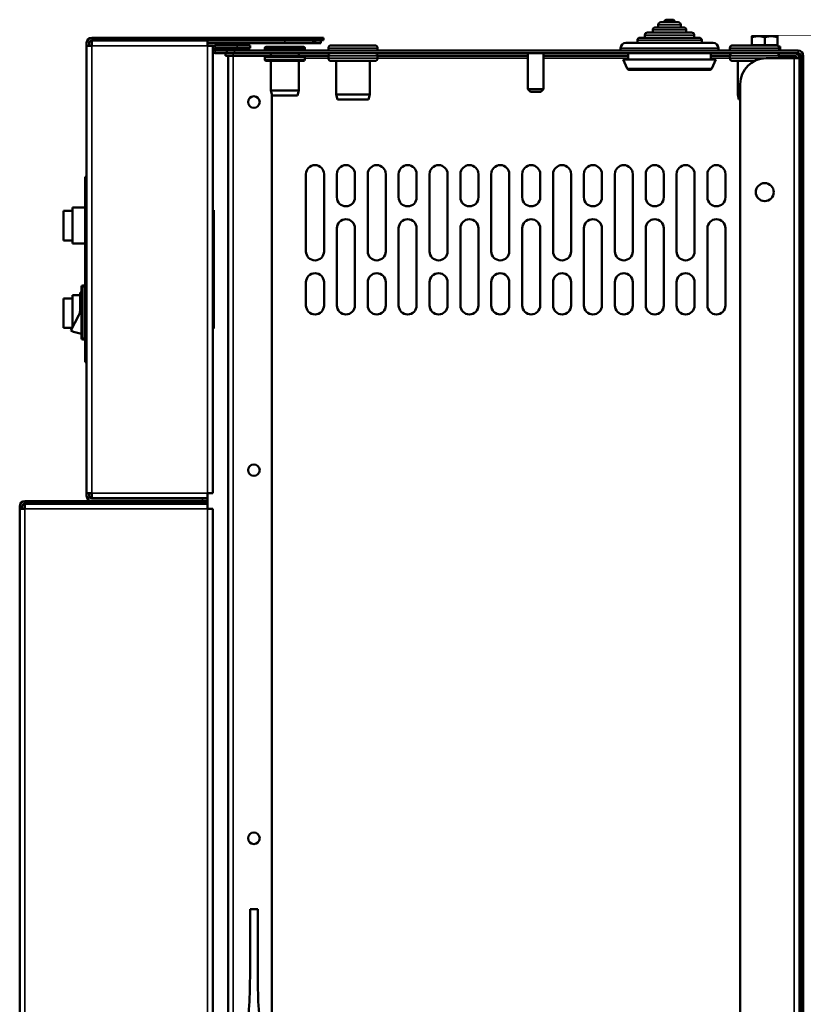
# Model space of a CAD drawing. Header units: millimetres. Extents: x -1252 to 7038, y -1657 to 2073.
# Tile 3 of 54: x -1240 to -935, y 572 to 955. Entities that reach past the tile are written whole.
import ezdxf

# ---------------------------------------------------------------- set-up
doc = ezdxf.new("R2010")
doc.units = ezdxf.units.MM
doc.layers.add('Видимые тонкие (ГОСТ)', color=7, linetype='Continuous', lineweight=35)
doc.layers.add('Видимый контур (ГОСТ)', color=7, linetype='Continuous', lineweight=50)

msp = doc.modelspace()

# ---------------------------------------------------------------- linework, layer by layer
at = {"layer": 'Видимые тонкие (ГОСТ)'}
for p, q in [((-982.87, 953), (-991.67, 953)), ((-977.67, 949), (-996.87, 949)), ((-980.77, 951), (-993.77, 951)), ((-1166.77, 944.89), (-1211.77, 944.89)), ((-1211.77, 944.89), (-1211.77, 771.09)), ((-1166.77, 944.89), (-1166.77, 771.09)), ((-1163.77, 945), (-1163.77, 944)), ((-1155.27, 945), (-1155.27, 944)), ((-1136.77, 947.99), (-1136.77, 946.99)), ((-1136.77, 945.89), (-1136.77, 946.89)), ((-1125.85, 945.89), (-1125.85, 946.89)), ((-1125.07, 947.99), (-1125.07, 946.99)), ((-1124.77, 945.89), (-1124.77, 946.89)), ((-974.77, 947), (-999.77, 947)), ((-1163.77, 943), (-1163.77, 942)), ((-1156.77, 941), (-1156.77, 942)), ((-1156.77, 940.99), (-1156.77, 74.42)), ((-1156.27, 942), (-1156.27, 943)), ((-1129.02, 944), (-1144.52, 944)), ((-1144.52, 943.5), (-1129.02, 943.5)), ((-1100.72, 944), (-1119.82, 944)), ((-1100.72, 941), (-1119.82, 941)), ((-968.27, 944), (-1006.27, 944)), ((-944.72, 944), (-963.82, 944)), ((-944.72, 941), (-963.82, 941)), ((-937.27, 942), (-937.27, 943)), ((-935.27, 941), (-936.27, 941)), ((-1129.02, 940.5), (-1144.52, 940.5)), ((-1144.52, 939.5), (-1129.02, 939.5)), ((-1129.02, 940), (-1119.82, 940)), ((-1119.82, 940), (-1100.72, 940)), ((-1100.72, 940), (-1042.27, 940)), ((-1036.27, 940), (-1003.27, 940)), ((-971.27, 940), (-963.82, 940)), ((-963.82, 940), (-949.77, 940)), ((-938.77, -524), (-938.77, 940)), ((-1003.74, 936.09), (-970.81, 936.09)), ((-1214.27, 886.99), (-1213.77, 886.99)), ((-1215.27, 851.24), (-1215.77, 851.24)), ((-1215.27, 851.74), (-1215.27, 851.24)), ((-1215.27, 851.24), (-1214.27, 851.24)), ((-1215.27, 831.24), (-1215.27, 851.24)), ((-1215.77, 831.24), (-1215.27, 831.24)), ((-1215.27, 831.24), (-1215.27, 830.74)), ((-1214.27, 831.24), (-1215.27, 831.24)), ((-1213.77, 828.99), (-1214.27, 828.99)), ((-1211.77, 771.09), (-1166.77, 771.09)), ((-1168.77, 768.99), (-1168.77, 767.99)), ((-1238.77, 765.99), (-1239.77, 765.99)), ((-1237.77, 767.99), (-1237.77, 766.99)), ((-1168.77, 767.99), (-1168.77, 766.99)), ((-1166.77, 764.98), (-1237.77, 764.98)), ((-1237.77, 764.98), (-1237.77, -527.5)), ((-1166.77, -527.5), (-1166.77, 764.98))]:
    msp.add_line(p, q, dxfattribs=at)
at = {"layer": 'Видимый контур (ГОСТ)'}
for p, q in [((-991.67, 952), (-991.67, 953)), ((-990.67, 954), (-983.87, 954)), ((-988.37, 955), (-986.17, 955)), ((-982.87, 952), (-982.87, 953)), ((-996.87, 948), (-996.87, 949)), ((-995.87, 950), (-978.67, 950)), ((-993.77, 950), (-993.77, 951)), ((-992.77, 952), (-981.77, 952)), ((-980.77, 950), (-980.77, 951)), ((-977.67, 948), (-977.67, 949)), ((-1213.77, 944.89), (-1213.77, 945.99)), ((-1213.77, 771.09), (-1213.77, 944.89)), ((-1213.77, 944.89), (-1211.77, 944.89)), ((-1212.77, 945.99), (-1212.77, 944.89)), ((-1211.77, 947.99), (-1136.77, 947.99)), ((-1136.77, 946.99), (-1211.77, 946.99)), ((-1211.77, 946.89), (-1166.77, 946.89)), ((-1211.77, 946.89), (-1211.77, 944.89)), ((-1166.77, 946.89), (-1136.77, 946.89)), ((-1166.77, 944.89), (-1166.77, 946.89)), ((-1136.77, 945.89), (-1166.77, 945.89)), ((-1164.77, 944.89), (-1166.77, 944.89)), ((-1164.77, 944.89), (-1164.77, 771.09)), ((-1163.77, 945), (-1155.27, 945)), ((-1155.27, 945), (-1150.27, 945)), ((-1150.27, 944), (-1150.27, 945)), ((-1136.77, 947.99), (-1125.07, 947.99)), ((-1125.07, 946.99), (-1136.77, 946.99)), ((-1125.85, 946.89), (-1136.77, 946.89)), ((-1136.77, 945.89), (-1125.85, 945.89)), ((-1125.41, 946.89), (-1125.85, 946.89)), ((-1125.85, 945.89), (-1125.41, 945.89)), ((-1125.41, 946.89), (-1124.77, 946.89)), ((-1125.41, 945.89), (-1125.41, 946.89)), ((-1124.77, 945.89), (-1125.41, 945.89)), ((-1125.07, 947.99), (-1124.41, 947.99)), ((-1124.41, 946.99), (-1125.07, 946.99)), ((-1122.77, 946.89), (-1124.77, 946.89)), ((-1124.77, 945.89), (-1122.77, 945.89)), ((-1124.41, 947.99), (-1121.77, 947.99)), ((-1124.41, 946.99), (-1124.41, 947.99)), ((-1121.77, 946.99), (-1124.41, 946.99)), ((-1122.77, 946.89), (-1122.77, 945.89)), ((-1121.77, 946.99), (-1121.77, 947.99)), ((-1118.82, 945), (-1101.72, 945)), ((-1004.27, 946), (-970.27, 946)), ((-999.77, 946), (-999.77, 947)), ((-998.77, 948), (-975.77, 948)), ((-974.77, 946), (-974.77, 947)), ((-962.82, 945), (-945.72, 945)), ((-952.77, 948.6), (-955.27, 948.6)), ((-955.27, 945.1), (-955.27, 948.15)), ((-950.27, 945.1), (-955.27, 945.1)), ((-954.62, 945.1), (-954.62, 945)), ((-947.77, 948.6), (-952.77, 948.6)), ((-950.27, 945.1), (-950.27, 948.15)), ((-945.27, 945.1), (-950.27, 945.1)), ((-945.27, 948.6), (-947.77, 948.6)), ((-945.92, 945.1), (-945.92, 945)), ((-945.27, 945.1), (-945.27, 948.15)), ((-1155.27, 944), (-1163.77, 944)), ((-1163.77, 943), (-1159.27, 943)), ((-1159.27, 942), (-1163.77, 942)), ((-1159.77, 942), (-1159.77, 941)), ((-1156.77, 941), (-1159.77, 941)), ((-1159.27, 943), (-1156.27, 943)), ((-1159.27, 943), (-1159.27, 942)), ((-1156.27, 942), (-1159.27, 942)), ((-1158.77, 74.42), (-1158.77, 940.99)), ((-1156.77, 940.99), (-1158.77, 940.99)), ((-1144.02, 941), (-1156.77, 941)), ((-1156.77, 941), (-1156.77, 940.99)), ((-1156.77, 940.99), (-1144.12, 940.99)), ((-937.27, 943), (-1156.27, 943)), ((-1156.27, 942), (-937.27, 942)), ((-1150.27, 944), (-1155.27, 944)), ((-1144.52, 943.5), (-1144.52, 944)), ((-1144.02, 944.5), (-1129.52, 944.5)), ((-1144.02, 941), (-1129.52, 941)), ((-1142.22, 941), (-1142.22, 942)), ((-1131.32, 941), (-1131.32, 942)), ((-1119.82, 941), (-1129.52, 941)), ((-1129.02, 943.5), (-1129.02, 944)), ((-1119.82, 943), (-1119.82, 944)), ((-1119.82, 940), (-1119.82, 941)), ((-1100.72, 943), (-1100.72, 944)), ((-1042.27, 941), (-1100.72, 941)), ((-1100.72, 940), (-1100.72, 941)), ((-1042.27, 942), (-1042.27, 928)), ((-1036.27, 942), (-1036.27, 928)), ((-1003.27, 941), (-1036.27, 941)), ((-1006.27, 943), (-1006.27, 944)), ((-1003.27, 939.5), (-1003.27, 942)), ((-971.27, 939.5), (-971.27, 942)), ((-963.82, 941), (-971.27, 941)), ((-968.27, 943), (-968.27, 944)), ((-963.82, 943), (-963.82, 944)), ((-963.82, 940), (-963.82, 941)), ((-944.27, 944.6), (-944.92, 944.6)), ((-944.72, 943), (-944.72, 944)), ((-938.77, 941), (-944.72, 941)), ((-944.72, 940), (-944.72, 941)), ((-944.27, 944.6), (-944.27, 943)), ((-937.27, 941.32), (-937.27, 942)), ((-936.27, 940.5), (-936.27, 941)), ((-935.27, 940.5), (-935.27, 941)), ((-1144.52, 939.5), (-1144.52, 940.5)), ((-1129.52, 939), (-1144.02, 939)), ((-1142.22, 927.5), (-1142.22, 939)), ((-1131.32, 927.5), (-1131.32, 939)), ((-1129.02, 939.5), (-1129.02, 940.5)), ((-1101.72, 939), (-1118.82, 939)), ((-1116.77, 939), (-1116.77, 926)), ((-1103.77, 939), (-1103.77, 926)), ((-969.27, 939.5), (-1005.27, 939.5)), ((-1003.74, 936.09), (-1005.27, 939.5)), ((-970.81, 936.09), (-969.27, 939.5)), ((-954.13, 939), (-962.82, 939)), ((-960.77, 939), (-960.77, 926)), ((-949.77, 940), (-938.77, 940)), ((-936.77, 940), (-938.77, 940)), ((-936.77, 940), (-936.77, -524)), ((-936.27, 940), (-936.77, 940)), ((-936.27, 940.5), (-935.27, 940.5)), ((-936.27, 928), (-936.27, 940.5)), ((-935.27, 940.5), (-935.27, 928)), ((-971.72, 935.5), (-1002.83, 935.5)), ((-959.77, -514), (-959.77, 930)), ((-1142.22, 927.5), (-1131.32, 927.5)), ((-1141.72, 925.5), (-1142.22, 927.5)), ((-1141.77, 74.42), (-1141.77, 925.7)), ((-1131.82, 925.5), (-1131.32, 927.5)), ((-1116.77, 926), (-1103.77, 926)), ((-1116.27, 924), (-1116.77, 926)), ((-1104.27, 924), (-1103.77, 926)), ((-1042.27, 928), (-1036.27, 928)), ((-1041.27, 927), (-1042.27, 928)), ((-1037.27, 927), (-1041.27, 927)), ((-1037.27, 927), (-1036.27, 928)), ((-960.77, 926), (-959.77, 926)), ((-960.27, 924), (-960.77, 926)), ((-936.27, -512), (-936.27, 928)), ((-935.27, 928), (-936.27, 928)), ((-935.27, -512), (-935.27, 928)), ((-1131.82, 925.5), (-1141.72, 925.5)), ((-1104.27, 924), (-1116.27, 924)), ((-959.77, 924), (-960.27, 924)), ((-1214.27, 886.99), (-1214.27, 893.99)), ((-1213.77, 893.99), (-1214.27, 893.99)), ((-1128.52, 865), (-1128.52, 895)), ((-1121.52, 895), (-1121.52, 865)), ((-1116.52, 886), (-1116.52, 895)), ((-1109.52, 895), (-1109.52, 886)), ((-1104.52, 865), (-1104.52, 895)), ((-1097.52, 895), (-1097.52, 865)), ((-1092.52, 886), (-1092.52, 895)), ((-1085.52, 895), (-1085.52, 886)), ((-1080.52, 865), (-1080.52, 895)), ((-1073.52, 895), (-1073.52, 865)), ((-1068.52, 886), (-1068.52, 895)), ((-1061.52, 895), (-1061.52, 886)), ((-1056.52, 865), (-1056.52, 895)), ((-1049.52, 895), (-1049.52, 865)), ((-1044.52, 886), (-1044.52, 895)), ((-1037.52, 895), (-1037.52, 886)), ((-1032.52, 865), (-1032.52, 895)), ((-1025.52, 895), (-1025.52, 865)), ((-1020.52, 886), (-1020.52, 895)), ((-1013.52, 895), (-1013.52, 886)), ((-1008.52, 865), (-1008.52, 895)), ((-1001.52, 895), (-1001.52, 865)), ((-996.52, 886), (-996.52, 895)), ((-989.52, 895), (-989.52, 886)), ((-984.52, 865), (-984.52, 895)), ((-977.52, 895), (-977.52, 865)), ((-972.52, 886), (-972.52, 895)), ((-965.52, 895), (-965.52, 886)), ((-1214.27, 886.99), (-1214.27, 828.99)), ((-1222.77, 880.74), (-1222.77, 869.24)), ((-1219.27, 880.74), (-1222.77, 880.74)), ((-1219.27, 881.99), (-1219.27, 867.99)), ((-1214.27, 881.99), (-1219.27, 881.99)), ((-1164.77, 880.99), (-1164.27, 880.99)), ((-1164.27, 870.95), (-1164.27, 880.99)), ((-1116.52, 844), (-1116.52, 874)), ((-1109.52, 874), (-1109.52, 844)), ((-1092.52, 844), (-1092.52, 874)), ((-1085.52, 874), (-1085.52, 844)), ((-1068.52, 844), (-1068.52, 874)), ((-1061.52, 874), (-1061.52, 844)), ((-1044.52, 844), (-1044.52, 874)), ((-1037.52, 874), (-1037.52, 844)), ((-1020.52, 844), (-1020.52, 874)), ((-1013.52, 874), (-1013.52, 844)), ((-996.52, 844), (-996.52, 874)), ((-989.52, 874), (-989.52, 844)), ((-972.52, 844), (-972.52, 874)), ((-965.52, 874), (-965.52, 844)), ((-1219.27, 869.24), (-1222.77, 869.24)), ((-1164.77, 870.95), (-1164.27, 870.95)), ((-1164.27, 870.95), (-1164.27, 845.03)), ((-1214.27, 867.99), (-1219.27, 867.99)), ((-1128.52, 844), (-1128.52, 853)), ((-1121.52, 853), (-1121.52, 844)), ((-1104.52, 844), (-1104.52, 853)), ((-1097.52, 853), (-1097.52, 844)), ((-1080.52, 844), (-1080.52, 853)), ((-1073.52, 853), (-1073.52, 844)), ((-1056.52, 844), (-1056.52, 853)), ((-1049.52, 853), (-1049.52, 844)), ((-1032.52, 844), (-1032.52, 853)), ((-1025.52, 853), (-1025.52, 844)), ((-1008.52, 844), (-1008.52, 853)), ((-1001.52, 853), (-1001.52, 844)), ((-984.52, 844), (-984.52, 853)), ((-977.52, 853), (-977.52, 844)), ((-1215.77, 851.24), (-1215.77, 831.24)), ((-1214.27, 851.74), (-1215.27, 851.74)), ((-1222.77, 846.74), (-1222.77, 835.24)), ((-1219.27, 846.74), (-1222.77, 846.74)), ((-1219.27, 847.99), (-1219.27, 835.33)), ((-1216.26, 847.99), (-1219.27, 847.99)), ((-1215.77, 849.02), (-1216.26, 849.02)), ((-1216.26, 849.02), (-1216.26, 842.44)), ((-1164.27, 845.03), (-1164.77, 845.03)), ((-1164.27, 834.99), (-1164.27, 845.03)), ((-1216.81, 840.17), (-1219.84, 834.21)), ((-1219.32, 835.24), (-1222.77, 835.24)), ((-1164.77, 834.99), (-1164.27, 834.99)), ((-1215.27, 830.74), (-1214.27, 830.74)), ((-1214.27, 821.99), (-1214.27, 828.99)), ((-1214.27, 821.99), (-1213.77, 821.99)), ((-1213.77, 769.99), (-1213.77, 771.09)), ((-1211.77, 771.09), (-1213.77, 771.09)), ((-1212.77, 771.09), (-1212.77, 769.99)), ((-1211.77, 771.09), (-1211.77, 769.09)), ((-1166.77, 769.09), (-1211.77, 769.09)), ((-1211.77, 768.99), (-1168.77, 768.99)), ((-1195.77, 768.99), (-1195.77, 769.09)), ((-1189.77, 768.99), (-1189.77, 769.09)), ((-1178.27, 768.99), (-1178.27, 769.09)), ((-1169.27, 768.99), (-1169.27, 769.09)), ((-1168.77, 768.99), (-1166.77, 768.99)), ((-1166.77, 771.09), (-1164.77, 771.09)), ((-1166.77, 769.09), (-1166.77, 771.09)), ((-1166.77, 767.99), (-1166.77, 768.99)), ((-1239.77, 764.98), (-1239.77, 765.99)), ((-1238.77, 765.99), (-1238.77, 764.98)), ((-1168.77, 767.99), (-1237.77, 767.99)), ((-1237.77, 766.99), (-1168.77, 766.99)), ((-1237.77, 766.98), (-1166.77, 766.98)), ((-1237.77, 766.98), (-1237.77, 764.98)), ((-1168.77, 767.99), (-1211.77, 767.99)), ((-1194.77, 766.99), (-1194.77, 766.98)), ((-1188.77, 766.99), (-1188.77, 766.98)), ((-1168.77, 767.99), (-1166.77, 767.99)), ((-1166.77, 767.99), (-1168.77, 767.99)), ((-1166.77, 766.99), (-1168.77, 766.99)), ((-1166.77, 766.99), (-1166.77, 767.99)), ((-1166.77, 764.98), (-1166.77, 766.98)), ((-1239.77, -527.5), (-1239.77, 764.98)), ((-1239.77, 764.98), (-1237.77, 764.98)), ((-1166.77, 764.98), (-1164.77, 764.98)), ((-1164.77, 764.98), (-1164.77, -527.5)), ((-1150.27, 609.5), (-1147.27, 609.5)), ((-1150.27, 584.5), (-1150.27, 609.5)), ((-1147.27, 609.5), (-1147.27, 584.5))]:
    msp.add_line(p, q, dxfattribs=at)
for centre, radius in [((-1148.77, 923), 2.25), ((-950.27, 888), 3.5), ((-1148.77, 780), 2.25), ((-1148.77, 637), 2.25)]:
    msp.add_circle(centre, radius, dxfattribs=at)
for centre, radius, start, end in [((-990.67, 953), 1, 90, 180), ((-988.37, 954), 1, 90, 180), ((-986.17, 954), 1, 0, 90), ((-983.87, 953), 1, 0, 90), ((-995.87, 949), 1, 90, 180), ((-992.77, 951), 1, 90, 180), ((-981.77, 951), 1, 0, 90), ((-978.67, 949), 1, 0, 90), ((-1211.77, 945.99), 2, 90, 180), ((-1211.77, 945.99), 1, 90, 180), ((-1163.77, 943.5), 1.5, 90, 131.8103), ((-1118.82, 944), 1, 90, 180), ((-1101.72, 944), 1, 0, 90), ((-1004.27, 944), 2, 90, 180), ((-998.77, 947), 1, 90, 180), ((-975.77, 947), 1, 0, 90), ((-970.27, 944), 2, 0, 90), ((-962.82, 944), 1, 90, 180), ((-945.72, 944), 1, 0, 90), ((-1163.77, 943.5), 1.5, 228.1897, 270), ((-1163.77, 943.5), 0.5, 90, 270), ((-1144.02, 944), 0.5, 90, 180), ((-1144.02, 943.5), 0.5, 180, 270), ((-1144.02, 940.5), 0.5, 90, 180), ((-1129.52, 944), 0.5, 0, 90), ((-1129.52, 943.5), 0.5, 270, 0), ((-1129.52, 940.5), 0.5, 0, 90), ((-1118.82, 941), 1, 90, 180), ((-1101.72, 941), 1, 0, 90), ((-962.82, 941), 1, 90, 180), ((-945.72, 941), 1, 0, 90), ((-938.77, 940), 2, 0, 90), ((-938.77, 940), 1, 0, 90), ((-937.27, 941), 2, 0, 90), ((-937.27, 941), 1, 0, 90), ((-1144.02, 939.5), 0.5, 180, 270), ((-1129.52, 939.5), 0.5, 270, 0), ((-1118.82, 940), 1, 180, 270), ((-1101.72, 940), 1, 270, 0), ((-962.82, 940), 1, 180, 270), ((-949.77, 930), 10, 90, 180), ((-1002.83, 936.5), 1, 204.2277, 270), ((-971.72, 936.5), 1, 270, 335.7723), ((-1125.02, 895), 3.5, 0, 180), ((-1113.02, 895), 3.5, 0, 180), ((-1101.02, 895), 3.5, 0, 180), ((-1089.02, 895), 3.5, 0, 180), ((-1077.02, 895), 3.5, 0, 180), ((-1065.02, 895), 3.5, 0, 180), ((-1053.02, 895), 3.5, 0, 180), ((-1041.02, 895), 3.5, 0, 180), ((-1029.02, 895), 3.5, 0, 180), ((-1017.02, 895), 3.5, 0, 180), ((-1005.02, 895), 3.5, 0, 180), ((-993.02, 895), 3.5, 0, 180), ((-981.02, 895), 3.5, 0, 180), ((-969.02, 895), 3.5, 0, 180), ((-1113.02, 886), 3.5, 180, 0), ((-1089.02, 886), 3.5, 180, 0), ((-1065.02, 886), 3.5, 180, 0), ((-1041.02, 886), 3.5, 180, 0), ((-1017.02, 886), 3.5, 180, 0), ((-993.02, 886), 3.5, 180, 0), ((-969.02, 886), 3.5, 180, 0), ((-1113.02, 874), 3.5, 0, 180), ((-1089.02, 874), 3.5, 0, 180), ((-1065.02, 874), 3.5, 0, 180), ((-1041.02, 874), 3.5, 0, 180), ((-1017.02, 874), 3.5, 0, 180), ((-993.02, 874), 3.5, 0, 180), ((-969.02, 874), 3.5, 0, 180), ((-1125.02, 865), 3.5, 180, 0), ((-1101.02, 865), 3.5, 180, 0), ((-1077.02, 865), 3.5, 180, 0), ((-1053.02, 865), 3.5, 180, 0), ((-1029.02, 865), 3.5, 180, 0), ((-1005.02, 865), 3.5, 180, 0), ((-981.02, 865), 3.5, 180, 0), ((-1125.02, 853), 3.5, 0, 180), ((-1101.02, 853), 3.5, 0, 180), ((-1077.02, 853), 3.5, 0, 180), ((-1053.02, 853), 3.5, 0, 180), ((-1029.02, 853), 3.5, 0, 180), ((-1005.02, 853), 3.5, 0, 180), ((-981.02, 853), 3.5, 0, 180), ((-1215.27, 851.24), 0.5, 90, 180), ((-1221.26, 842.44), 5, 332.9951, 0), ((-1125.02, 844), 3.5, 180, 0), ((-1113.02, 844), 3.5, 180, 0), ((-1101.02, 844), 3.5, 180, 0), ((-1089.02, 844), 3.5, 180, 0), ((-1077.02, 844), 3.5, 180, 0), ((-1065.02, 844), 3.5, 180, 0), ((-1053.02, 844), 3.5, 180, 0), ((-1041.02, 844), 3.5, 180, 0), ((-1029.02, 844), 3.5, 180, 0), ((-1017.02, 844), 3.5, 180, 0), ((-1005.02, 844), 3.5, 180, 0), ((-993.02, 844), 3.5, 180, 0), ((-981.02, 844), 3.5, 180, 0), ((-969.02, 844), 3.5, 180, 0), ((-1214.42, 844.86), 11.95, 242.9951, 263.477), ((-1215.27, 831.24), 0.5, 180, 270), ((-1211.77, 769.99), 2, 180, 270), ((-1211.77, 769.99), 1, 180, 270), ((-1237.77, 765.99), 2, 90, 180), ((-1237.77, 765.99), 1, 90, 180), ((-1177.77, 766.49), 0.5, 90, 101.4783), ((-1169.77, 766.49), 0.5, 78.5217, 90), ((-1359.37, 583.5), 209.1, 353.4392, 0.2742), ((-938.21, 583.48), 209.07, 179.7214, 186.5555)]:
    msp.add_arc(centre, radius, start, end, dxfattribs=at)
for points in [[(-952.77, 948.6), (-953.94, 948.6), (-955.27, 948.15)], [(-955.27, 948.15), (-955.27, 948.6), (-955.27, 948.6)], [(-950.27, 948.15), (-951.61, 948.6), (-952.77, 948.6)], [(-947.77, 948.6), (-948.94, 948.6), (-950.27, 948.15)], [(-945.27, 948.15), (-946.61, 948.6), (-947.77, 948.6)], [(-945.27, 948.6), (-945.27, 948.6), (-945.27, 948.15)]]:
    msp.add_rational_spline(points, [1, 1.0379548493, 1], degree=2, dxfattribs=at)

doc.saveas('drawing.dxf')
